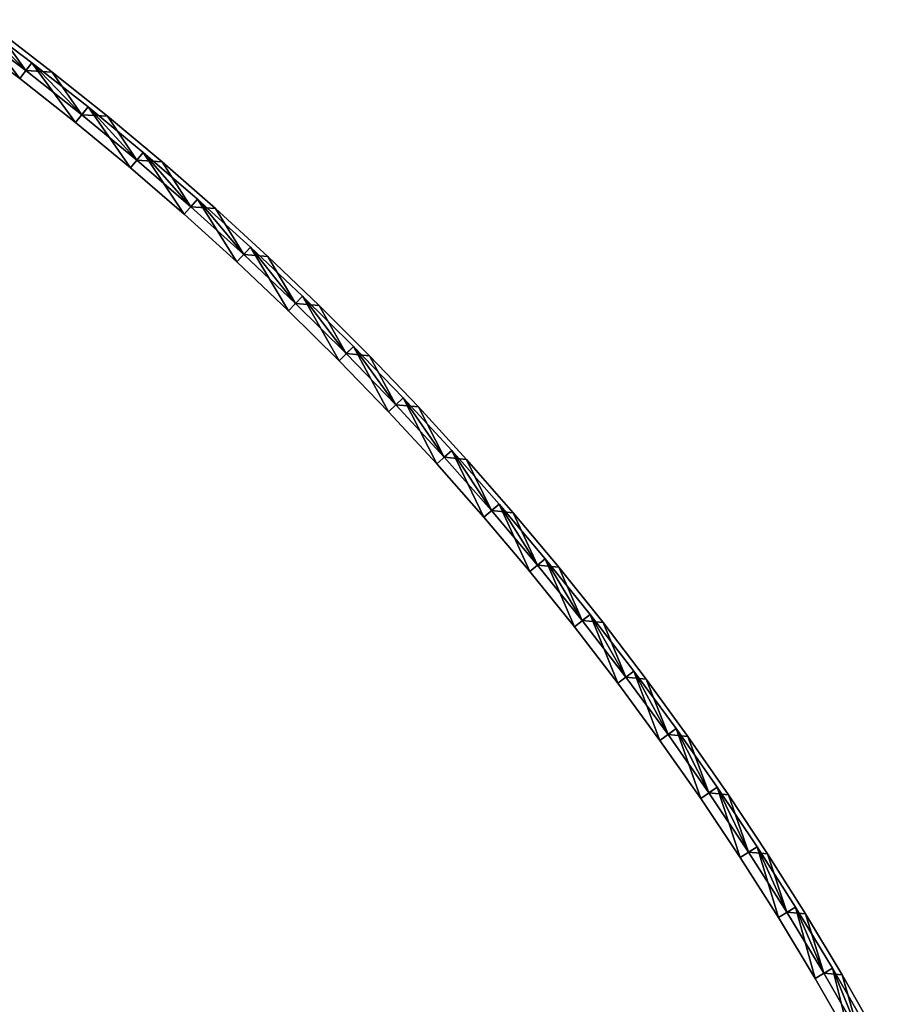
# Model space of a CAD drawing. Header units: millimetres. Extents: x -20 to 891, y -20 to 307.
# Tile 113 of 113: x 749 to 834, y 146 to 245. Entities that reach past the tile are written whole.
import ezdxf

# ---------------------------------------------------------------- set-up
doc = ezdxf.new("R2010")
doc.units = ezdxf.units.MM
doc.header["$LTSCALE"] = 41.718519
for name, color, linetype in [('50', 7, 'CONTINUOUS'), ('52', 7, 'CONTINUOUS'), ('54', 7, 'CONTINUOUS'), ('56', 7, 'CONTINUOUS'), ('58', 7, 'CONTINUOUS'), ('60', 7, 'CONTINUOUS'), ('62', 7, 'CONTINUOUS'), ('63', 7, 'CONTINUOUS'), ('64', 7, 'CONTINUOUS'), ('66', 7, 'CONTINUOUS'), ('68', 7, 'CONTINUOUS'), ('70', 7, 'CONTINUOUS')]:
    doc.layers.add(name, color=color, linetype=linetype)

msp = doc.modelspace()

# ---------------------------------------------------------------- linework, layer by layer
at = {"layer": '50', "linetype": 'Continuous'}
for points in [[(749.666, 239.444, 30.5), (743.991, 243.713, 30.5), (746.668, 243.598, 30.5), (749.666, 239.444, 30.5)], [(752.288, 239.309, 30.5), (749.666, 239.444, 30.5), (746.668, 243.598, 30.5), (752.288, 239.309, 30.5)], [(755.244, 235.049, 30.5), (749.666, 239.444, 30.5), (752.288, 239.309, 30.5), (755.244, 235.049, 30.5)], [(757.812, 234.896, 30.5), (755.244, 235.049, 30.5), (752.288, 239.309, 30.5), (757.812, 234.896, 30.5)], [(760.722, 230.529, 30.5), (755.244, 235.049, 30.5), (757.812, 234.896, 30.5), (760.722, 230.529, 30.5)], [(763.236, 230.362, 30.5), (760.722, 230.529, 30.5), (757.812, 234.896, 30.5), (763.236, 230.362, 30.5)], [(766.097, 225.888, 30.5), (760.722, 230.529, 30.5), (763.236, 230.362, 30.5), (766.097, 225.888, 30.5)], [(768.558, 225.708, 30.5), (766.097, 225.888, 30.5), (763.236, 230.362, 30.5), (768.558, 225.708, 30.5)], [(771.367, 221.127, 30.5), (766.097, 225.888, 30.5), (768.558, 225.708, 30.5), (771.367, 221.127, 30.5)], [(773.775, 220.936, 30.5), (771.367, 221.127, 30.5), (768.558, 225.708, 30.5), (773.775, 220.936, 30.5)], [(776.528, 216.25, 30.5), (771.367, 221.127, 30.5), (773.775, 220.936, 30.5), (776.528, 216.25, 30.5)], [(778.885, 216.05, 30.5), (776.528, 216.25, 30.5), (773.775, 220.936, 30.5), (778.885, 216.05, 30.5)], [(781.579, 211.257, 30.5), (776.528, 216.25, 30.5), (778.885, 216.05, 30.5), (781.579, 211.257, 30.5)], [(783.885, 211.052, 30.5), (781.579, 211.257, 30.5), (778.885, 216.05, 30.5), (783.885, 211.052, 30.5)], [(786.517, 206.153, 30.5), (781.579, 211.257, 30.5), (783.885, 211.052, 30.5), (786.517, 206.153, 30.5)], [(788.773, 205.944, 30.5), (786.517, 206.153, 30.5), (783.885, 211.052, 30.5), (788.773, 205.944, 30.5)], [(791.338, 200.939, 30.5), (786.517, 206.153, 30.5), (788.773, 205.944, 30.5), (791.338, 200.939, 30.5)], [(793.546, 200.728, 30.5), (791.338, 200.939, 30.5), (788.773, 205.944, 30.5), (793.546, 200.728, 30.5)], [(796.042, 195.618, 30.5), (791.338, 200.939, 30.5), (793.546, 200.728, 30.5), (796.042, 195.618, 30.5)], [(798.201, 195.407, 30.5), (796.042, 195.618, 30.5), (793.546, 200.728, 30.5), (798.201, 195.407, 30.5)], [(800.625, 190.193, 30.5), (796.042, 195.618, 30.5), (798.201, 195.407, 30.5), (800.625, 190.193, 30.5)], [(802.737, 189.984, 30.5), (800.625, 190.193, 30.5), (798.201, 195.407, 30.5), (802.737, 189.984, 30.5)], [(805.085, 184.666, 30.5), (800.625, 190.193, 30.5), (802.737, 189.984, 30.5), (805.085, 184.666, 30.5)], [(807.152, 184.462, 30.5), (805.085, 184.666, 30.5), (802.737, 189.984, 30.5), (807.152, 184.462, 30.5)], [(809.419, 179.041, 30.5), (805.085, 184.666, 30.5), (807.152, 184.462, 30.5), (809.419, 179.041, 30.5)], [(811.442, 178.843, 30.5), (809.419, 179.041, 30.5), (807.152, 184.462, 30.5), (811.442, 178.843, 30.5)], [(813.627, 173.32, 30.5), (809.419, 179.041, 30.5), (811.442, 178.843, 30.5), (813.627, 173.32, 30.5)], [(815.607, 173.13, 30.5), (813.627, 173.32, 30.5), (811.442, 178.843, 30.5), (815.607, 173.13, 30.5)], [(817.705, 167.506, 30.5), (813.627, 173.32, 30.5), (815.607, 173.13, 30.5), (817.705, 167.506, 30.5)], [(819.643, 167.325, 30.5), (817.705, 167.506, 30.5), (815.607, 173.13, 30.5), (819.643, 167.325, 30.5)], [(821.652, 161.601, 30.5), (817.705, 167.506, 30.5), (819.643, 167.325, 30.5), (821.652, 161.601, 30.5)], [(823.55, 161.433, 30.5), (821.652, 161.601, 30.5), (819.643, 167.325, 30.5), (823.55, 161.433, 30.5)], [(825.465, 155.61, 30.5), (821.652, 161.601, 30.5), (823.55, 161.433, 30.5), (825.465, 155.61, 30.5)], [(827.324, 155.455, 30.5), (825.465, 155.61, 30.5), (823.55, 161.433, 30.5), (827.324, 155.455, 30.5)], [(829.142, 149.535, 30.5), (825.465, 155.61, 30.5), (827.324, 155.455, 30.5), (829.142, 149.535, 30.5)], [(830.965, 149.394, 30.5), (829.142, 149.535, 30.5), (827.324, 155.455, 30.5), (830.965, 149.394, 30.5)], [(832.683, 143.379, 30.5), (829.142, 149.535, 30.5), (830.965, 149.394, 30.5), (832.683, 143.379, 30.5)], [(834.47, 143.254, 30.5), (832.683, 143.379, 30.5), (830.965, 149.394, 30.5), (834.47, 143.254, 30.5)]]:
    msp.add_3dface(points, dxfattribs=at)
at = {"layer": '52', "linetype": 'Continuous'}
for points in [[(749.666, 239.444, 24), (744.583, 244.519, 24), (743.991, 243.713, 24), (749.666, 239.444, 24)], [(750.276, 240.237, 24), (744.583, 244.519, 24), (749.666, 239.444, 24), (750.276, 240.237, 24)], [(755.244, 235.049, 24), (750.276, 240.237, 24), (749.666, 239.444, 24), (755.244, 235.049, 24)], [(755.872, 235.827, 24), (750.276, 240.237, 24), (755.244, 235.049, 24), (755.872, 235.827, 24)], [(760.722, 230.529, 24), (755.872, 235.827, 24), (755.244, 235.049, 24), (760.722, 230.529, 24)], [(761.367, 231.294, 24), (755.872, 235.827, 24), (760.722, 230.529, 24), (761.367, 231.294, 24)], [(766.097, 225.888, 24), (761.367, 231.294, 24), (760.722, 230.529, 24), (766.097, 225.888, 24)], [(766.759, 226.638, 24), (761.367, 231.294, 24), (766.097, 225.888, 24), (766.759, 226.638, 24)], [(771.367, 221.127, 24), (766.759, 226.638, 24), (766.097, 225.888, 24), (771.367, 221.127, 24)], [(772.045, 221.862, 24), (766.759, 226.638, 24), (771.367, 221.127, 24), (772.045, 221.862, 24)], [(776.529, 216.249, 24), (772.045, 221.862, 24), (771.367, 221.127, 24), (776.529, 216.249, 24)], [(777.223, 216.969, 24), (772.045, 221.862, 24), (776.529, 216.249, 24), (777.223, 216.969, 24)], [(781.579, 211.257, 24), (777.223, 216.969, 24), (776.529, 216.249, 24), (781.579, 211.257, 24)], [(782.29, 211.961, 24), (777.223, 216.969, 24), (781.579, 211.257, 24), (782.29, 211.961, 24)], [(786.517, 206.153, 24), (782.29, 211.961, 24), (781.579, 211.257, 24), (786.517, 206.153, 24)], [(787.243, 206.84, 24), (782.29, 211.961, 24), (786.517, 206.153, 24), (787.243, 206.84, 24)], [(791.338, 200.938, 24), (787.243, 206.84, 24), (786.517, 206.153, 24), (791.338, 200.938, 24)], [(792.08, 201.609, 24), (787.243, 206.84, 24), (791.338, 200.938, 24), (792.08, 201.609, 24)], [(796.042, 195.618, 24), (792.08, 201.609, 24), (791.338, 200.938, 24), (796.042, 195.618, 24)], [(796.798, 196.272, 24), (792.08, 201.609, 24), (796.042, 195.618, 24), (796.798, 196.272, 24)], [(800.625, 190.192, 24), (796.798, 196.272, 24), (796.042, 195.618, 24), (800.625, 190.192, 24)], [(801.396, 190.829, 24), (796.798, 196.272, 24), (800.625, 190.192, 24), (801.396, 190.829, 24)], [(805.085, 184.666, 24), (801.396, 190.829, 24), (800.625, 190.192, 24), (805.085, 184.666, 24)], [(805.87, 185.285, 24), (801.396, 190.829, 24), (805.085, 184.666, 24), (805.87, 185.285, 24)], [(809.419, 179.041, 24), (805.87, 185.285, 24), (805.085, 184.666, 24), (809.419, 179.041, 24)], [(810.218, 179.642, 24), (805.87, 185.285, 24), (809.419, 179.041, 24), (810.218, 179.642, 24)], [(813.627, 173.319, 24), (810.218, 179.642, 24), (809.419, 179.041, 24), (813.627, 173.319, 24)], [(814.439, 173.903, 24), (810.218, 179.642, 24), (813.627, 173.319, 24), (814.439, 173.903, 24)], [(817.705, 167.505, 24), (814.439, 173.903, 24), (813.627, 173.319, 24), (817.705, 167.505, 24)], [(818.53, 168.071, 24), (814.439, 173.903, 24), (817.705, 167.505, 24), (818.53, 168.071, 24)], [(821.652, 161.601, 24), (818.53, 168.071, 24), (817.705, 167.505, 24), (821.652, 161.601, 24)], [(822.489, 162.148, 24), (818.53, 168.071, 24), (821.652, 161.601, 24), (822.489, 162.148, 24)], [(825.465, 155.61, 24), (822.489, 162.148, 24), (821.652, 161.601, 24), (825.465, 155.61, 24)], [(826.314, 156.138, 24), (822.489, 162.148, 24), (825.465, 155.61, 24), (826.314, 156.138, 24)], [(829.142, 149.535, 24), (826.314, 156.138, 24), (825.465, 155.61, 24), (829.142, 149.535, 24)], [(830.003, 150.043, 24), (826.314, 156.138, 24), (829.142, 149.535, 24), (830.003, 150.043, 24)], [(832.683, 143.378, 24), (830.003, 150.043, 24), (829.142, 149.535, 24), (832.683, 143.378, 24)], [(833.555, 143.867, 24), (830.003, 150.043, 24), (832.683, 143.378, 24), (833.555, 143.867, 24)]]:
    msp.add_3dface(points, dxfattribs=at)
at = {"layer": '54', "linetype": 'Continuous'}
for points in [[(750.276, 240.237, 4), (749.056, 238.652, 4), (744.583, 244.519, 4), (750.276, 240.237, 4)], [(754.616, 234.271, 4), (749.056, 238.652, 4), (750.276, 240.237, 4), (754.616, 234.271, 4)], [(755.872, 235.827, 4), (754.616, 234.271, 4), (750.276, 240.237, 4), (755.872, 235.827, 4)], [(760.077, 229.765, 4), (754.616, 234.271, 4), (755.872, 235.827, 4), (760.077, 229.765, 4)], [(761.367, 231.293, 4), (760.077, 229.765, 4), (755.872, 235.827, 4), (761.367, 231.293, 4)], [(765.435, 225.139, 4), (760.077, 229.765, 4), (761.367, 231.293, 4), (765.435, 225.139, 4)], [(766.759, 226.637, 4), (765.435, 225.139, 4), (761.367, 231.293, 4), (766.759, 226.637, 4)], [(770.688, 220.393, 4), (765.435, 225.139, 4), (766.759, 226.637, 4), (770.688, 220.393, 4)], [(772.046, 221.862, 4), (770.688, 220.393, 4), (766.759, 226.637, 4), (772.046, 221.862, 4)], [(775.833, 215.531, 4), (770.688, 220.393, 4), (772.046, 221.862, 4), (775.833, 215.531, 4)], [(777.224, 216.968, 4), (775.833, 215.531, 4), (772.046, 221.862, 4), (777.224, 216.968, 4)], [(780.868, 210.554, 4), (775.833, 215.531, 4), (777.224, 216.968, 4), (780.868, 210.554, 4)], [(782.29, 211.96, 4), (780.868, 210.554, 4), (777.224, 216.968, 4), (782.29, 211.96, 4)], [(785.79, 205.466, 4), (780.868, 210.554, 4), (782.29, 211.96, 4), (785.79, 205.466, 4)], [(787.243, 206.84, 4), (785.79, 205.466, 4), (782.29, 211.96, 4), (787.243, 206.84, 4)], [(790.596, 200.268, 4), (785.79, 205.466, 4), (787.243, 206.84, 4), (790.596, 200.268, 4)], [(792.08, 201.609, 4), (790.596, 200.268, 4), (787.243, 206.84, 4), (792.08, 201.609, 4)], [(795.285, 194.964, 4), (790.596, 200.268, 4), (792.08, 201.609, 4), (795.285, 194.964, 4)], [(796.798, 196.271, 4), (795.285, 194.964, 4), (792.08, 201.609, 4), (796.798, 196.271, 4)], [(799.853, 189.556, 4), (795.285, 194.964, 4), (796.798, 196.271, 4), (799.853, 189.556, 4)], [(801.396, 190.829, 4), (799.853, 189.556, 4), (796.798, 196.271, 4), (801.396, 190.829, 4)], [(804.299, 184.047, 4), (799.853, 189.556, 4), (801.396, 190.829, 4), (804.299, 184.047, 4)], [(805.87, 185.285, 4), (804.299, 184.047, 4), (801.396, 190.829, 4), (805.87, 185.285, 4)], [(808.62, 178.44, 4), (804.299, 184.047, 4), (805.87, 185.285, 4), (808.62, 178.44, 4)], [(810.218, 179.642, 4), (808.62, 178.44, 4), (805.87, 185.285, 4), (810.218, 179.642, 4)], [(812.815, 172.736, 4), (808.62, 178.44, 4), (810.218, 179.642, 4), (812.815, 172.736, 4)], [(814.439, 173.903, 4), (812.815, 172.736, 4), (810.218, 179.642, 4), (814.439, 173.903, 4)], [(816.88, 166.941, 4), (812.815, 172.736, 4), (814.439, 173.903, 4), (816.88, 166.941, 4)], [(818.53, 168.07, 4), (816.88, 166.941, 4), (814.439, 173.903, 4), (818.53, 168.07, 4)], [(820.814, 161.055, 4), (816.88, 166.941, 4), (818.53, 168.07, 4), (820.814, 161.055, 4)], [(822.489, 162.148, 4), (820.814, 161.055, 4), (818.53, 168.07, 4), (822.489, 162.148, 4)], [(824.615, 155.083, 4), (820.814, 161.055, 4), (822.489, 162.148, 4), (824.615, 155.083, 4)], [(826.314, 156.137, 4), (824.615, 155.083, 4), (822.489, 162.148, 4), (826.314, 156.137, 4)], [(828.281, 149.027, 4), (824.615, 155.083, 4), (826.314, 156.137, 4), (828.281, 149.027, 4)], [(830.004, 150.043, 4), (828.281, 149.027, 4), (826.314, 156.137, 4), (830.004, 150.043, 4)], [(831.81, 142.89, 4), (828.281, 149.027, 4), (830.004, 150.043, 4), (831.81, 142.89, 4)], [(833.555, 143.867, 4), (831.81, 142.89, 4), (830.004, 150.043, 4), (833.555, 143.867, 4)]]:
    msp.add_3dface(points, dxfattribs=at)
at = {"layer": '56', "linetype": 'Continuous'}
for points in [[(749.056, 238.652, 59), (744.583, 244.519, 59), (743.399, 242.908, 59), (749.056, 238.652, 59)], [(750.276, 240.237, 59), (744.583, 244.519, 59), (749.056, 238.652, 59), (750.276, 240.237, 59)], [(754.616, 234.27, 59), (750.276, 240.237, 59), (749.056, 238.652, 59), (754.616, 234.27, 59)], [(755.872, 235.827, 59), (750.276, 240.237, 59), (754.616, 234.27, 59), (755.872, 235.827, 59)], [(760.077, 229.765, 59), (755.872, 235.827, 59), (754.616, 234.27, 59), (760.077, 229.765, 59)], [(761.367, 231.294, 59), (755.872, 235.827, 59), (760.077, 229.765, 59), (761.367, 231.294, 59)], [(765.435, 225.139, 59), (761.367, 231.294, 59), (760.077, 229.765, 59), (765.435, 225.139, 59)], [(766.759, 226.638, 59), (761.367, 231.294, 59), (765.435, 225.139, 59), (766.759, 226.638, 59)], [(770.688, 220.393, 59), (766.759, 226.638, 59), (765.435, 225.139, 59), (770.688, 220.393, 59)], [(772.045, 221.862, 59), (766.759, 226.638, 59), (770.688, 220.393, 59), (772.045, 221.862, 59)], [(775.833, 215.53, 59), (772.045, 221.862, 59), (770.688, 220.393, 59), (775.833, 215.53, 59)], [(777.223, 216.969, 59), (772.045, 221.862, 59), (775.833, 215.53, 59), (777.223, 216.969, 59)], [(780.868, 210.554, 59), (777.223, 216.969, 59), (775.833, 215.53, 59), (780.868, 210.554, 59)], [(782.29, 211.961, 59), (777.223, 216.969, 59), (780.868, 210.554, 59), (782.29, 211.961, 59)], [(785.79, 205.466, 59), (782.29, 211.961, 59), (780.868, 210.554, 59), (785.79, 205.466, 59)], [(787.243, 206.84, 59), (782.29, 211.961, 59), (785.79, 205.466, 59), (787.243, 206.84, 59)], [(790.597, 200.268, 59), (787.243, 206.84, 59), (785.79, 205.466, 59), (790.597, 200.268, 59)], [(792.08, 201.609, 59), (787.243, 206.84, 59), (790.597, 200.268, 59), (792.08, 201.609, 59)], [(795.285, 194.964, 59), (792.08, 201.609, 59), (790.597, 200.268, 59), (795.285, 194.964, 59)], [(796.798, 196.272, 59), (792.08, 201.609, 59), (795.285, 194.964, 59), (796.798, 196.272, 59)], [(799.854, 189.556, 59), (796.798, 196.272, 59), (795.285, 194.964, 59), (799.854, 189.556, 59)], [(801.396, 190.829, 59), (796.798, 196.272, 59), (799.854, 189.556, 59), (801.396, 190.829, 59)], [(804.299, 184.047, 59), (801.396, 190.829, 59), (799.854, 189.556, 59), (804.299, 184.047, 59)], [(805.87, 185.285, 59), (801.396, 190.829, 59), (804.299, 184.047, 59), (805.87, 185.285, 59)], [(808.62, 178.439, 59), (805.87, 185.285, 59), (804.299, 184.047, 59), (808.62, 178.439, 59)], [(810.218, 179.642, 59), (805.87, 185.285, 59), (808.62, 178.439, 59), (810.218, 179.642, 59)], [(812.815, 172.736, 59), (810.218, 179.642, 59), (808.62, 178.439, 59), (812.815, 172.736, 59)], [(814.439, 173.903, 59), (810.218, 179.642, 59), (812.815, 172.736, 59), (814.439, 173.903, 59)], [(816.88, 166.941, 59), (814.439, 173.903, 59), (812.815, 172.736, 59), (816.88, 166.941, 59)], [(818.53, 168.071, 59), (814.439, 173.903, 59), (816.88, 166.941, 59), (818.53, 168.071, 59)], [(820.814, 161.055, 59), (818.53, 168.071, 59), (816.88, 166.941, 59), (820.814, 161.055, 59)], [(822.489, 162.148, 59), (818.53, 168.071, 59), (820.814, 161.055, 59), (822.489, 162.148, 59)], [(824.615, 155.083, 59), (822.489, 162.148, 59), (820.814, 161.055, 59), (824.615, 155.083, 59)], [(826.314, 156.138, 59), (822.489, 162.148, 59), (824.615, 155.083, 59), (826.314, 156.138, 59)], [(828.281, 149.027, 59), (826.314, 156.138, 59), (824.615, 155.083, 59), (828.281, 149.027, 59)], [(830.003, 150.043, 59), (826.314, 156.138, 59), (828.281, 149.027, 59), (830.003, 150.043, 59)], [(831.81, 142.89, 59), (830.003, 150.043, 59), (828.281, 149.027, 59), (831.81, 142.89, 59)], [(833.555, 143.867, 59), (830.003, 150.043, 59), (831.81, 142.89, 59), (833.555, 143.867, 59)]]:
    msp.add_3dface(points, dxfattribs=at)
at = {"layer": '58', "linetype": 'Continuous'}
for points in [[(749.666, 239.444, 39), (743.991, 243.713, 39), (744.583, 244.519, 39), (749.666, 239.444, 39)], [(750.276, 240.237, 39), (749.666, 239.444, 39), (744.583, 244.519, 39), (750.276, 240.237, 39)], [(755.244, 235.049, 39), (749.666, 239.444, 39), (750.276, 240.237, 39), (755.244, 235.049, 39)], [(755.872, 235.827, 39), (755.244, 235.049, 39), (750.276, 240.237, 39), (755.872, 235.827, 39)], [(760.722, 230.529, 39), (755.244, 235.049, 39), (755.872, 235.827, 39), (760.722, 230.529, 39)], [(761.367, 231.293, 39), (760.722, 230.529, 39), (755.872, 235.827, 39), (761.367, 231.293, 39)], [(766.097, 225.888, 39), (760.722, 230.529, 39), (761.367, 231.293, 39), (766.097, 225.888, 39)], [(766.759, 226.637, 39), (766.097, 225.888, 39), (761.367, 231.293, 39), (766.759, 226.637, 39)], [(771.367, 221.127, 39), (766.097, 225.888, 39), (766.759, 226.637, 39), (771.367, 221.127, 39)], [(772.046, 221.862, 39), (771.367, 221.127, 39), (766.759, 226.637, 39), (772.046, 221.862, 39)], [(776.528, 216.25, 39), (771.367, 221.127, 39), (772.046, 221.862, 39), (776.528, 216.25, 39)], [(777.224, 216.968, 39), (776.528, 216.25, 39), (772.046, 221.862, 39), (777.224, 216.968, 39)], [(781.579, 211.257, 39), (776.528, 216.25, 39), (777.224, 216.968, 39), (781.579, 211.257, 39)], [(782.29, 211.96, 39), (781.579, 211.257, 39), (777.224, 216.968, 39), (782.29, 211.96, 39)], [(786.517, 206.153, 39), (781.579, 211.257, 39), (782.29, 211.96, 39), (786.517, 206.153, 39)], [(787.243, 206.84, 39), (786.517, 206.153, 39), (782.29, 211.96, 39), (787.243, 206.84, 39)], [(791.338, 200.939, 39), (786.517, 206.153, 39), (787.243, 206.84, 39), (791.338, 200.939, 39)], [(792.08, 201.609, 39), (791.338, 200.939, 39), (787.243, 206.84, 39), (792.08, 201.609, 39)], [(796.042, 195.618, 39), (791.338, 200.939, 39), (792.08, 201.609, 39), (796.042, 195.618, 39)], [(796.798, 196.271, 39), (796.042, 195.618, 39), (792.08, 201.609, 39), (796.798, 196.271, 39)], [(800.625, 190.193, 39), (796.042, 195.618, 39), (796.798, 196.271, 39), (800.625, 190.193, 39)], [(801.396, 190.829, 39), (800.625, 190.193, 39), (796.798, 196.271, 39), (801.396, 190.829, 39)], [(805.085, 184.666, 39), (800.625, 190.193, 39), (801.396, 190.829, 39), (805.085, 184.666, 39)], [(805.87, 185.285, 39), (805.085, 184.666, 39), (801.396, 190.829, 39), (805.87, 185.285, 39)], [(809.419, 179.041, 39), (805.085, 184.666, 39), (805.87, 185.285, 39), (809.419, 179.041, 39)], [(810.218, 179.642, 39), (809.419, 179.041, 39), (805.87, 185.285, 39), (810.218, 179.642, 39)], [(813.627, 173.32, 39), (809.419, 179.041, 39), (810.218, 179.642, 39), (813.627, 173.32, 39)], [(814.439, 173.903, 39), (813.627, 173.32, 39), (810.218, 179.642, 39), (814.439, 173.903, 39)], [(817.705, 167.506, 39), (813.627, 173.32, 39), (814.439, 173.903, 39), (817.705, 167.506, 39)], [(818.53, 168.07, 39), (817.705, 167.506, 39), (814.439, 173.903, 39), (818.53, 168.07, 39)], [(821.652, 161.601, 39), (817.705, 167.506, 39), (818.53, 168.07, 39), (821.652, 161.601, 39)], [(822.489, 162.148, 39), (821.652, 161.601, 39), (818.53, 168.07, 39), (822.489, 162.148, 39)], [(825.465, 155.61, 39), (821.652, 161.601, 39), (822.489, 162.148, 39), (825.465, 155.61, 39)], [(826.314, 156.137, 39), (825.465, 155.61, 39), (822.489, 162.148, 39), (826.314, 156.137, 39)], [(829.142, 149.535, 39), (825.465, 155.61, 39), (826.314, 156.137, 39), (829.142, 149.535, 39)], [(830.004, 150.043, 39), (829.142, 149.535, 39), (826.314, 156.137, 39), (830.004, 150.043, 39)], [(832.683, 143.379, 39), (829.142, 149.535, 39), (830.004, 150.043, 39), (832.683, 143.379, 39)], [(833.555, 143.867, 39), (832.683, 143.379, 39), (830.004, 150.043, 39), (833.555, 143.867, 39)]]:
    msp.add_3dface(points, dxfattribs=at)
at = {"layer": '60', "linetype": 'Continuous'}
for points in [[(749.666, 239.444, 32.5), (746.668, 243.598, 32.5), (743.991, 243.713, 32.5), (749.666, 239.444, 32.5)], [(752.288, 239.309, 32.5), (746.668, 243.598, 32.5), (749.666, 239.444, 32.5), (752.288, 239.309, 32.5)], [(755.244, 235.049, 32.5), (752.288, 239.309, 32.5), (749.666, 239.444, 32.5), (755.244, 235.049, 32.5)], [(757.812, 234.896, 32.5), (752.288, 239.309, 32.5), (755.244, 235.049, 32.5), (757.812, 234.896, 32.5)], [(760.722, 230.529, 32.5), (757.812, 234.896, 32.5), (755.244, 235.049, 32.5), (760.722, 230.529, 32.5)], [(763.236, 230.362, 32.5), (757.812, 234.896, 32.5), (760.722, 230.529, 32.5), (763.236, 230.362, 32.5)], [(766.097, 225.888, 32.5), (763.236, 230.362, 32.5), (760.722, 230.529, 32.5), (766.097, 225.888, 32.5)], [(768.558, 225.708, 32.5), (763.236, 230.362, 32.5), (766.097, 225.888, 32.5), (768.558, 225.708, 32.5)], [(771.367, 221.127, 32.5), (768.558, 225.708, 32.5), (766.097, 225.888, 32.5), (771.367, 221.127, 32.5)], [(773.775, 220.937, 32.5), (768.558, 225.708, 32.5), (771.367, 221.127, 32.5), (773.775, 220.937, 32.5)], [(776.529, 216.249, 32.5), (773.775, 220.937, 32.5), (771.367, 221.127, 32.5), (776.529, 216.249, 32.5)], [(778.885, 216.05, 32.5), (773.775, 220.937, 32.5), (776.529, 216.249, 32.5), (778.885, 216.05, 32.5)], [(781.579, 211.257, 32.5), (778.885, 216.05, 32.5), (776.529, 216.249, 32.5), (781.579, 211.257, 32.5)], [(783.885, 211.052, 32.5), (778.885, 216.05, 32.5), (781.579, 211.257, 32.5), (783.885, 211.052, 32.5)], [(786.517, 206.153, 32.5), (783.885, 211.052, 32.5), (781.579, 211.257, 32.5), (786.517, 206.153, 32.5)], [(788.773, 205.944, 32.5), (783.885, 211.052, 32.5), (786.517, 206.153, 32.5), (788.773, 205.944, 32.5)], [(791.338, 200.938, 32.5), (788.773, 205.944, 32.5), (786.517, 206.153, 32.5), (791.338, 200.938, 32.5)], [(793.545, 200.728, 32.5), (788.773, 205.944, 32.5), (791.338, 200.938, 32.5), (793.545, 200.728, 32.5)], [(796.042, 195.618, 32.5), (793.545, 200.728, 32.5), (791.338, 200.938, 32.5), (796.042, 195.618, 32.5)], [(798.201, 195.407, 32.5), (793.545, 200.728, 32.5), (796.042, 195.618, 32.5), (798.201, 195.407, 32.5)], [(800.625, 190.192, 32.5), (798.201, 195.407, 32.5), (796.042, 195.618, 32.5), (800.625, 190.192, 32.5)], [(802.737, 189.984, 32.5), (798.201, 195.407, 32.5), (800.625, 190.192, 32.5), (802.737, 189.984, 32.5)], [(805.085, 184.666, 32.5), (802.737, 189.984, 32.5), (800.625, 190.192, 32.5), (805.085, 184.666, 32.5)], [(807.152, 184.462, 32.5), (802.737, 189.984, 32.5), (805.085, 184.666, 32.5), (807.152, 184.462, 32.5)], [(809.419, 179.041, 32.5), (807.152, 184.462, 32.5), (805.085, 184.666, 32.5), (809.419, 179.041, 32.5)], [(811.442, 178.843, 32.5), (807.152, 184.462, 32.5), (809.419, 179.041, 32.5), (811.442, 178.843, 32.5)], [(813.627, 173.319, 32.5), (811.442, 178.843, 32.5), (809.419, 179.041, 32.5), (813.627, 173.319, 32.5)], [(815.607, 173.13, 32.5), (811.442, 178.843, 32.5), (813.627, 173.319, 32.5), (815.607, 173.13, 32.5)], [(817.705, 167.505, 32.5), (815.607, 173.13, 32.5), (813.627, 173.319, 32.5), (817.705, 167.505, 32.5)], [(819.643, 167.326, 32.5), (815.607, 173.13, 32.5), (817.705, 167.505, 32.5), (819.643, 167.326, 32.5)], [(821.652, 161.601, 32.5), (819.643, 167.326, 32.5), (817.705, 167.505, 32.5), (821.652, 161.601, 32.5)], [(823.55, 161.433, 32.5), (819.643, 167.326, 32.5), (821.652, 161.601, 32.5), (823.55, 161.433, 32.5)], [(825.465, 155.61, 32.5), (823.55, 161.433, 32.5), (821.652, 161.601, 32.5), (825.465, 155.61, 32.5)], [(827.324, 155.455, 32.5), (823.55, 161.433, 32.5), (825.465, 155.61, 32.5), (827.324, 155.455, 32.5)], [(829.142, 149.535, 32.5), (827.324, 155.455, 32.5), (825.465, 155.61, 32.5), (829.142, 149.535, 32.5)], [(830.965, 149.394, 32.5), (827.324, 155.455, 32.5), (829.142, 149.535, 32.5), (830.965, 149.394, 32.5)], [(832.683, 143.378, 32.5), (830.965, 149.394, 32.5), (829.142, 149.535, 32.5), (832.683, 143.378, 32.5)], [(834.47, 143.254, 32.5), (830.965, 149.394, 32.5), (832.683, 143.378, 32.5), (834.47, 143.254, 32.5)]]:
    msp.add_3dface(points, dxfattribs=at)
at = {"layer": '62', "linetype": 'Continuous'}
for points in [[(752.288, 239.309, 30.5), (746.668, 243.598, 30.5), (752.288, 239.309, 32.5), (752.288, 239.309, 30.5)], [(746.668, 243.598, 30.5), (746.668, 243.598, 32.5), (752.288, 239.309, 32.5), (746.668, 243.598, 30.5)], [(757.812, 234.896, 30.5), (752.288, 239.309, 30.5), (757.812, 234.896, 32.5), (757.812, 234.896, 30.5)], [(752.288, 239.309, 30.5), (752.288, 239.309, 32.5), (757.812, 234.896, 32.5), (752.288, 239.309, 30.5)], [(763.236, 230.362, 30.5), (757.812, 234.896, 30.5), (763.236, 230.362, 32.5), (763.236, 230.362, 30.5)], [(757.812, 234.896, 30.5), (757.812, 234.896, 32.5), (763.236, 230.362, 32.5), (757.812, 234.896, 30.5)], [(768.558, 225.708, 30.5), (763.236, 230.362, 30.5), (768.558, 225.708, 32.5), (768.558, 225.708, 30.5)], [(763.236, 230.362, 30.5), (763.236, 230.362, 32.5), (768.558, 225.708, 32.5), (763.236, 230.362, 30.5)], [(773.775, 220.936, 30.5), (768.558, 225.708, 30.5), (773.775, 220.937, 32.5), (773.775, 220.936, 30.5)], [(768.558, 225.708, 30.5), (768.558, 225.708, 32.5), (773.775, 220.937, 32.5), (768.558, 225.708, 30.5)], [(773.775, 220.936, 30.5), (773.775, 220.937, 32.5), (778.885, 216.05, 32.5), (773.775, 220.936, 30.5)], [(778.885, 216.05, 30.5), (773.775, 220.936, 30.5), (778.885, 216.05, 32.5), (778.885, 216.05, 30.5)], [(783.885, 211.052, 30.5), (778.885, 216.05, 30.5), (783.885, 211.052, 32.5), (783.885, 211.052, 30.5)], [(778.885, 216.05, 30.5), (778.885, 216.05, 32.5), (783.885, 211.052, 32.5), (778.885, 216.05, 30.5)], [(788.773, 205.944, 30.5), (783.885, 211.052, 30.5), (788.773, 205.944, 32.5), (788.773, 205.944, 30.5)], [(783.885, 211.052, 30.5), (783.885, 211.052, 32.5), (788.773, 205.944, 32.5), (783.885, 211.052, 30.5)], [(793.546, 200.728, 30.5), (788.773, 205.944, 30.5), (793.545, 200.728, 32.5), (793.546, 200.728, 30.5)], [(788.773, 205.944, 30.5), (788.773, 205.944, 32.5), (793.545, 200.728, 32.5), (788.773, 205.944, 30.5)], [(793.546, 200.728, 30.5), (793.545, 200.728, 32.5), (798.201, 195.407, 32.5), (793.546, 200.728, 30.5)], [(798.201, 195.407, 30.5), (793.546, 200.728, 30.5), (798.201, 195.407, 32.5), (798.201, 195.407, 30.5)], [(802.737, 189.984, 30.5), (798.201, 195.407, 30.5), (802.737, 189.984, 32.5), (802.737, 189.984, 30.5)], [(798.201, 195.407, 30.5), (798.201, 195.407, 32.5), (802.737, 189.984, 32.5), (798.201, 195.407, 30.5)], [(807.152, 184.462, 30.5), (802.737, 189.984, 30.5), (807.152, 184.462, 32.5), (807.152, 184.462, 30.5)], [(802.737, 189.984, 30.5), (802.737, 189.984, 32.5), (807.152, 184.462, 32.5), (802.737, 189.984, 30.5)], [(811.442, 178.843, 30.5), (807.152, 184.462, 30.5), (811.442, 178.843, 32.5), (811.442, 178.843, 30.5)], [(807.152, 184.462, 30.5), (807.152, 184.462, 32.5), (811.442, 178.843, 32.5), (807.152, 184.462, 30.5)], [(815.607, 173.13, 30.5), (811.442, 178.843, 30.5), (815.607, 173.13, 32.5), (815.607, 173.13, 30.5)], [(811.442, 178.843, 30.5), (811.442, 178.843, 32.5), (815.607, 173.13, 32.5), (811.442, 178.843, 30.5)], [(819.643, 167.325, 30.5), (815.607, 173.13, 30.5), (819.643, 167.326, 32.5), (819.643, 167.325, 30.5)], [(815.607, 173.13, 30.5), (815.607, 173.13, 32.5), (819.643, 167.326, 32.5), (815.607, 173.13, 30.5)], [(819.643, 167.325, 30.5), (819.643, 167.326, 32.5), (823.55, 161.433, 32.5), (819.643, 167.325, 30.5)], [(823.55, 161.433, 30.5), (819.643, 167.325, 30.5), (823.55, 161.433, 32.5), (823.55, 161.433, 30.5)], [(827.324, 155.455, 30.5), (823.55, 161.433, 30.5), (827.324, 155.455, 32.5), (827.324, 155.455, 30.5)], [(823.55, 161.433, 30.5), (823.55, 161.433, 32.5), (827.324, 155.455, 32.5), (823.55, 161.433, 30.5)], [(830.965, 149.394, 30.5), (827.324, 155.455, 30.5), (830.965, 149.394, 32.5), (830.965, 149.394, 30.5)], [(827.324, 155.455, 30.5), (827.324, 155.455, 32.5), (830.965, 149.394, 32.5), (827.324, 155.455, 30.5)], [(834.47, 143.254, 30.5), (830.965, 149.394, 30.5), (834.47, 143.254, 32.5), (834.47, 143.254, 30.5)], [(830.965, 149.394, 30.5), (830.965, 149.394, 32.5), (834.47, 143.254, 32.5), (830.965, 149.394, 30.5)]]:
    msp.add_3dface(points, dxfattribs=at)
at = {"layer": '63', "linetype": 'Continuous'}
for points in [[(743.991, 243.713, 39), (749.666, 239.444, 39), (743.991, 243.713, 32.5), (743.991, 243.713, 39)], [(749.666, 239.444, 39), (749.666, 239.444, 32.5), (743.991, 243.713, 32.5), (749.666, 239.444, 39)], [(749.666, 239.444, 39), (755.244, 235.049, 39), (749.666, 239.444, 32.5), (749.666, 239.444, 39)], [(755.244, 235.049, 39), (755.244, 235.049, 32.5), (749.666, 239.444, 32.5), (755.244, 235.049, 39)], [(755.244, 235.049, 39), (760.722, 230.529, 39), (755.244, 235.049, 32.5), (755.244, 235.049, 39)], [(760.722, 230.529, 39), (760.722, 230.529, 32.5), (755.244, 235.049, 32.5), (760.722, 230.529, 39)], [(760.722, 230.529, 39), (766.097, 225.888, 39), (760.722, 230.529, 32.5), (760.722, 230.529, 39)], [(766.097, 225.888, 39), (766.097, 225.888, 32.5), (760.722, 230.529, 32.5), (766.097, 225.888, 39)], [(766.097, 225.888, 39), (771.367, 221.127, 39), (766.097, 225.888, 32.5), (766.097, 225.888, 39)], [(771.367, 221.127, 39), (771.367, 221.127, 32.5), (766.097, 225.888, 32.5), (771.367, 221.127, 39)], [(771.367, 221.127, 39), (776.528, 216.25, 39), (771.367, 221.127, 32.5), (771.367, 221.127, 39)], [(776.528, 216.25, 39), (776.529, 216.249, 32.5), (771.367, 221.127, 32.5), (776.528, 216.25, 39)], [(776.528, 216.25, 39), (781.579, 211.257, 39), (776.529, 216.249, 32.5), (776.528, 216.25, 39)], [(781.579, 211.257, 39), (781.579, 211.257, 32.5), (776.529, 216.249, 32.5), (781.579, 211.257, 39)], [(781.579, 211.257, 39), (786.517, 206.153, 39), (781.579, 211.257, 32.5), (781.579, 211.257, 39)], [(786.517, 206.153, 39), (786.517, 206.153, 32.5), (781.579, 211.257, 32.5), (786.517, 206.153, 39)], [(786.517, 206.153, 39), (791.338, 200.939, 39), (786.517, 206.153, 32.5), (786.517, 206.153, 39)], [(791.338, 200.939, 39), (791.338, 200.938, 32.5), (786.517, 206.153, 32.5), (791.338, 200.939, 39)], [(791.338, 200.939, 39), (796.042, 195.618, 39), (791.338, 200.938, 32.5), (791.338, 200.939, 39)], [(796.042, 195.618, 39), (796.042, 195.618, 32.5), (791.338, 200.938, 32.5), (796.042, 195.618, 39)], [(796.042, 195.618, 39), (800.625, 190.193, 39), (796.042, 195.618, 32.5), (796.042, 195.618, 39)], [(800.625, 190.193, 39), (800.625, 190.192, 32.5), (796.042, 195.618, 32.5), (800.625, 190.193, 39)], [(800.625, 190.193, 39), (805.085, 184.666, 39), (800.625, 190.192, 32.5), (800.625, 190.193, 39)], [(805.085, 184.666, 39), (805.085, 184.666, 32.5), (800.625, 190.192, 32.5), (805.085, 184.666, 39)], [(805.085, 184.666, 39), (809.419, 179.041, 39), (805.085, 184.666, 32.5), (805.085, 184.666, 39)], [(809.419, 179.041, 39), (809.419, 179.041, 32.5), (805.085, 184.666, 32.5), (809.419, 179.041, 39)], [(809.419, 179.041, 39), (813.627, 173.32, 39), (809.419, 179.041, 32.5), (809.419, 179.041, 39)], [(813.627, 173.32, 39), (813.627, 173.319, 32.5), (809.419, 179.041, 32.5), (813.627, 173.32, 39)], [(813.627, 173.32, 39), (817.705, 167.506, 39), (813.627, 173.319, 32.5), (813.627, 173.32, 39)], [(817.705, 167.506, 39), (817.705, 167.505, 32.5), (813.627, 173.319, 32.5), (817.705, 167.506, 39)], [(817.705, 167.506, 39), (821.652, 161.601, 39), (817.705, 167.505, 32.5), (817.705, 167.506, 39)], [(821.652, 161.601, 39), (821.652, 161.601, 32.5), (817.705, 167.505, 32.5), (821.652, 161.601, 39)], [(821.652, 161.601, 39), (825.465, 155.61, 39), (821.652, 161.601, 32.5), (821.652, 161.601, 39)], [(825.465, 155.61, 39), (825.465, 155.61, 32.5), (821.652, 161.601, 32.5), (825.465, 155.61, 39)], [(825.465, 155.61, 39), (829.142, 149.535, 39), (825.465, 155.61, 32.5), (825.465, 155.61, 39)], [(829.142, 149.535, 39), (829.142, 149.535, 32.5), (825.465, 155.61, 32.5), (829.142, 149.535, 39)], [(829.142, 149.535, 39), (832.683, 143.379, 39), (829.142, 149.535, 32.5), (829.142, 149.535, 39)], [(832.683, 143.379, 39), (832.683, 143.378, 32.5), (829.142, 149.535, 32.5), (832.683, 143.379, 39)]]:
    msp.add_3dface(points, dxfattribs=at)
at = {"layer": '64', "linetype": 'Continuous'}
for points in [[(744.583, 244.519, 59), (750.276, 240.237, 59), (744.583, 244.519, 39), (744.583, 244.519, 59)], [(750.276, 240.237, 59), (750.276, 240.237, 39), (744.583, 244.519, 39), (750.276, 240.237, 59)], [(750.276, 240.237, 59), (755.872, 235.827, 59), (750.276, 240.237, 39), (750.276, 240.237, 59)], [(755.872, 235.827, 59), (755.872, 235.827, 39), (750.276, 240.237, 39), (755.872, 235.827, 59)], [(755.872, 235.827, 59), (761.367, 231.294, 59), (755.872, 235.827, 39), (755.872, 235.827, 59)], [(761.367, 231.294, 59), (761.367, 231.293, 39), (755.872, 235.827, 39), (761.367, 231.294, 59)], [(761.367, 231.294, 59), (766.759, 226.638, 59), (761.367, 231.293, 39), (761.367, 231.294, 59)], [(766.759, 226.638, 59), (766.759, 226.637, 39), (761.367, 231.293, 39), (766.759, 226.638, 59)], [(766.759, 226.638, 59), (772.045, 221.862, 59), (766.759, 226.637, 39), (766.759, 226.638, 59)], [(772.045, 221.862, 59), (772.046, 221.862, 39), (766.759, 226.637, 39), (772.045, 221.862, 59)], [(772.045, 221.862, 59), (777.223, 216.969, 59), (772.046, 221.862, 39), (772.045, 221.862, 59)], [(777.223, 216.969, 59), (777.224, 216.968, 39), (772.046, 221.862, 39), (777.223, 216.969, 59)], [(777.223, 216.969, 59), (782.29, 211.961, 59), (777.224, 216.968, 39), (777.223, 216.969, 59)], [(782.29, 211.961, 59), (782.29, 211.96, 39), (777.224, 216.968, 39), (782.29, 211.961, 59)], [(782.29, 211.961, 59), (787.243, 206.84, 59), (782.29, 211.96, 39), (782.29, 211.961, 59)], [(787.243, 206.84, 59), (787.243, 206.84, 39), (782.29, 211.96, 39), (787.243, 206.84, 59)], [(787.243, 206.84, 59), (792.08, 201.609, 59), (787.243, 206.84, 39), (787.243, 206.84, 59)], [(792.08, 201.609, 59), (792.08, 201.609, 39), (787.243, 206.84, 39), (792.08, 201.609, 59)], [(792.08, 201.609, 59), (796.798, 196.272, 59), (792.08, 201.609, 39), (792.08, 201.609, 59)], [(796.798, 196.272, 59), (796.798, 196.271, 39), (792.08, 201.609, 39), (796.798, 196.272, 59)], [(796.798, 196.272, 59), (801.396, 190.829, 59), (796.798, 196.271, 39), (796.798, 196.272, 59)], [(801.396, 190.829, 59), (801.396, 190.829, 39), (796.798, 196.271, 39), (801.396, 190.829, 59)], [(801.396, 190.829, 59), (805.87, 185.285, 59), (801.396, 190.829, 39), (801.396, 190.829, 59)], [(805.87, 185.285, 59), (805.87, 185.285, 39), (801.396, 190.829, 39), (805.87, 185.285, 59)], [(805.87, 185.285, 59), (810.218, 179.642, 59), (805.87, 185.285, 39), (805.87, 185.285, 59)], [(810.218, 179.642, 59), (810.218, 179.642, 39), (805.87, 185.285, 39), (810.218, 179.642, 59)], [(810.218, 179.642, 59), (814.439, 173.903, 59), (810.218, 179.642, 39), (810.218, 179.642, 59)], [(814.439, 173.903, 59), (814.439, 173.903, 39), (810.218, 179.642, 39), (814.439, 173.903, 59)], [(814.439, 173.903, 59), (818.53, 168.071, 59), (814.439, 173.903, 39), (814.439, 173.903, 59)], [(818.53, 168.071, 59), (818.53, 168.07, 39), (814.439, 173.903, 39), (818.53, 168.071, 59)], [(818.53, 168.071, 59), (822.489, 162.148, 59), (818.53, 168.07, 39), (818.53, 168.071, 59)], [(822.489, 162.148, 59), (822.489, 162.148, 39), (818.53, 168.07, 39), (822.489, 162.148, 59)], [(822.489, 162.148, 59), (826.314, 156.138, 59), (822.489, 162.148, 39), (822.489, 162.148, 59)], [(826.314, 156.138, 59), (826.314, 156.137, 39), (822.489, 162.148, 39), (826.314, 156.138, 59)], [(826.314, 156.138, 59), (830.003, 150.043, 59), (826.314, 156.137, 39), (826.314, 156.138, 59)], [(830.003, 150.043, 59), (830.004, 150.043, 39), (826.314, 156.137, 39), (830.003, 150.043, 59)], [(830.003, 150.043, 59), (833.555, 143.867, 59), (830.004, 150.043, 39), (830.003, 150.043, 59)], [(833.555, 143.867, 59), (833.555, 143.867, 39), (830.004, 150.043, 39), (833.555, 143.867, 59)]]:
    msp.add_3dface(points, dxfattribs=at)
at = {"layer": '66', "linetype": 'Continuous'}
for points in [[(749.056, 238.652, 4), (749.056, 238.652, 59), (743.399, 242.908, 59), (749.056, 238.652, 4)], [(749.056, 238.652, 4), (754.616, 234.271, 4), (749.056, 238.652, 59), (749.056, 238.652, 4)], [(754.616, 234.271, 4), (754.616, 234.27, 59), (749.056, 238.652, 59), (754.616, 234.271, 4)], [(754.616, 234.271, 4), (760.077, 229.765, 4), (754.616, 234.27, 59), (754.616, 234.271, 4)], [(760.077, 229.765, 4), (760.077, 229.765, 59), (754.616, 234.27, 59), (760.077, 229.765, 4)], [(760.077, 229.765, 4), (765.435, 225.139, 4), (760.077, 229.765, 59), (760.077, 229.765, 4)], [(765.435, 225.139, 4), (765.435, 225.139, 59), (760.077, 229.765, 59), (765.435, 225.139, 4)], [(765.435, 225.139, 4), (770.688, 220.393, 4), (765.435, 225.139, 59), (765.435, 225.139, 4)], [(770.688, 220.393, 4), (770.688, 220.393, 59), (765.435, 225.139, 59), (770.688, 220.393, 4)], [(770.688, 220.393, 4), (775.833, 215.531, 4), (770.688, 220.393, 59), (770.688, 220.393, 4)], [(775.833, 215.531, 4), (775.833, 215.53, 59), (770.688, 220.393, 59), (775.833, 215.531, 4)], [(775.833, 215.531, 4), (780.868, 210.554, 4), (775.833, 215.53, 59), (775.833, 215.531, 4)], [(780.868, 210.554, 4), (780.868, 210.554, 59), (775.833, 215.53, 59), (780.868, 210.554, 4)], [(780.868, 210.554, 4), (785.79, 205.466, 4), (780.868, 210.554, 59), (780.868, 210.554, 4)], [(785.79, 205.466, 4), (785.79, 205.466, 59), (780.868, 210.554, 59), (785.79, 205.466, 4)], [(785.79, 205.466, 4), (790.596, 200.268, 4), (785.79, 205.466, 59), (785.79, 205.466, 4)], [(790.596, 200.268, 4), (790.597, 200.268, 59), (785.79, 205.466, 59), (790.596, 200.268, 4)], [(790.596, 200.268, 4), (795.285, 194.964, 4), (790.597, 200.268, 59), (790.596, 200.268, 4)], [(795.285, 194.964, 4), (795.285, 194.964, 59), (790.597, 200.268, 59), (795.285, 194.964, 4)], [(795.285, 194.964, 4), (799.853, 189.556, 4), (795.285, 194.964, 59), (795.285, 194.964, 4)], [(799.853, 189.556, 4), (799.854, 189.556, 59), (795.285, 194.964, 59), (799.853, 189.556, 4)], [(799.853, 189.556, 4), (804.299, 184.047, 4), (799.854, 189.556, 59), (799.853, 189.556, 4)], [(804.299, 184.047, 4), (804.299, 184.047, 59), (799.854, 189.556, 59), (804.299, 184.047, 4)], [(804.299, 184.047, 4), (808.62, 178.44, 4), (804.299, 184.047, 59), (804.299, 184.047, 4)], [(808.62, 178.44, 4), (808.62, 178.439, 59), (804.299, 184.047, 59), (808.62, 178.44, 4)], [(808.62, 178.44, 4), (812.815, 172.736, 4), (808.62, 178.439, 59), (808.62, 178.44, 4)], [(812.815, 172.736, 4), (812.815, 172.736, 59), (808.62, 178.439, 59), (812.815, 172.736, 4)], [(812.815, 172.736, 4), (816.88, 166.941, 4), (812.815, 172.736, 59), (812.815, 172.736, 4)], [(816.88, 166.941, 4), (816.88, 166.941, 59), (812.815, 172.736, 59), (816.88, 166.941, 4)], [(816.88, 166.941, 4), (820.814, 161.055, 4), (816.88, 166.941, 59), (816.88, 166.941, 4)], [(820.814, 161.055, 4), (820.814, 161.055, 59), (816.88, 166.941, 59), (820.814, 161.055, 4)], [(820.814, 161.055, 4), (824.615, 155.083, 4), (820.814, 161.055, 59), (820.814, 161.055, 4)], [(824.615, 155.083, 4), (824.615, 155.083, 59), (820.814, 161.055, 59), (824.615, 155.083, 4)], [(824.615, 155.083, 4), (828.281, 149.027, 4), (824.615, 155.083, 59), (824.615, 155.083, 4)], [(828.281, 149.027, 4), (828.281, 149.027, 59), (824.615, 155.083, 59), (828.281, 149.027, 4)], [(828.281, 149.027, 4), (831.81, 142.89, 4), (828.281, 149.027, 59), (828.281, 149.027, 4)], [(831.81, 142.89, 4), (831.81, 142.89, 59), (828.281, 149.027, 59), (831.81, 142.89, 4)]]:
    msp.add_3dface(points, dxfattribs=at)
at = {"layer": '68', "linetype": 'Continuous'}
for points in [[(744.583, 244.519, 24), (750.276, 240.237, 24), (744.583, 244.519, 4), (744.583, 244.519, 24)], [(750.276, 240.237, 24), (750.276, 240.237, 4), (744.583, 244.519, 4), (750.276, 240.237, 24)], [(750.276, 240.237, 24), (755.872, 235.827, 24), (750.276, 240.237, 4), (750.276, 240.237, 24)], [(755.872, 235.827, 24), (755.872, 235.827, 4), (750.276, 240.237, 4), (755.872, 235.827, 24)], [(755.872, 235.827, 24), (761.367, 231.294, 24), (755.872, 235.827, 4), (755.872, 235.827, 24)], [(761.367, 231.294, 24), (761.367, 231.293, 4), (755.872, 235.827, 4), (761.367, 231.294, 24)], [(761.367, 231.294, 24), (766.759, 226.638, 24), (761.367, 231.293, 4), (761.367, 231.294, 24)], [(766.759, 226.638, 24), (766.759, 226.637, 4), (761.367, 231.293, 4), (766.759, 226.638, 24)], [(766.759, 226.638, 24), (772.045, 221.862, 24), (766.759, 226.637, 4), (766.759, 226.638, 24)], [(772.045, 221.862, 24), (772.046, 221.862, 4), (766.759, 226.637, 4), (772.045, 221.862, 24)], [(772.045, 221.862, 24), (777.223, 216.969, 24), (772.046, 221.862, 4), (772.045, 221.862, 24)], [(777.223, 216.969, 24), (777.224, 216.968, 4), (772.046, 221.862, 4), (777.223, 216.969, 24)], [(777.223, 216.969, 24), (782.29, 211.961, 24), (777.224, 216.968, 4), (777.223, 216.969, 24)], [(782.29, 211.961, 24), (782.29, 211.96, 4), (777.224, 216.968, 4), (782.29, 211.961, 24)], [(782.29, 211.961, 24), (787.243, 206.84, 24), (782.29, 211.96, 4), (782.29, 211.961, 24)], [(787.243, 206.84, 24), (787.243, 206.84, 4), (782.29, 211.96, 4), (787.243, 206.84, 24)], [(787.243, 206.84, 24), (792.08, 201.609, 24), (787.243, 206.84, 4), (787.243, 206.84, 24)], [(792.08, 201.609, 24), (792.08, 201.609, 4), (787.243, 206.84, 4), (792.08, 201.609, 24)], [(792.08, 201.609, 24), (796.798, 196.272, 24), (792.08, 201.609, 4), (792.08, 201.609, 24)], [(796.798, 196.272, 24), (796.798, 196.271, 4), (792.08, 201.609, 4), (796.798, 196.272, 24)], [(796.798, 196.272, 24), (801.396, 190.829, 24), (796.798, 196.271, 4), (796.798, 196.272, 24)], [(801.396, 190.829, 24), (801.396, 190.829, 4), (796.798, 196.271, 4), (801.396, 190.829, 24)], [(801.396, 190.829, 24), (805.87, 185.285, 24), (801.396, 190.829, 4), (801.396, 190.829, 24)], [(805.87, 185.285, 24), (805.87, 185.285, 4), (801.396, 190.829, 4), (805.87, 185.285, 24)], [(805.87, 185.285, 24), (810.218, 179.642, 24), (805.87, 185.285, 4), (805.87, 185.285, 24)], [(810.218, 179.642, 24), (810.218, 179.642, 4), (805.87, 185.285, 4), (810.218, 179.642, 24)], [(810.218, 179.642, 24), (814.439, 173.903, 24), (810.218, 179.642, 4), (810.218, 179.642, 24)], [(814.439, 173.903, 24), (814.439, 173.903, 4), (810.218, 179.642, 4), (814.439, 173.903, 24)], [(814.439, 173.903, 24), (818.53, 168.071, 24), (814.439, 173.903, 4), (814.439, 173.903, 24)], [(818.53, 168.071, 24), (818.53, 168.07, 4), (814.439, 173.903, 4), (818.53, 168.071, 24)], [(818.53, 168.071, 24), (822.489, 162.148, 24), (818.53, 168.07, 4), (818.53, 168.071, 24)], [(822.489, 162.148, 24), (822.489, 162.148, 4), (818.53, 168.07, 4), (822.489, 162.148, 24)], [(822.489, 162.148, 24), (826.314, 156.138, 24), (822.489, 162.148, 4), (822.489, 162.148, 24)], [(826.314, 156.138, 24), (826.314, 156.137, 4), (822.489, 162.148, 4), (826.314, 156.138, 24)], [(826.314, 156.138, 24), (830.003, 150.043, 24), (826.314, 156.137, 4), (826.314, 156.138, 24)], [(830.003, 150.043, 24), (830.004, 150.043, 4), (826.314, 156.137, 4), (830.003, 150.043, 24)], [(830.003, 150.043, 24), (833.555, 143.867, 24), (830.004, 150.043, 4), (830.003, 150.043, 24)], [(833.555, 143.867, 24), (833.555, 143.867, 4), (830.004, 150.043, 4), (833.555, 143.867, 24)]]:
    msp.add_3dface(points, dxfattribs=at)
at = {"layer": '70', "linetype": 'Continuous'}
for points in [[(743.991, 243.713, 30.5), (749.666, 239.444, 30.5), (743.991, 243.713, 24), (743.991, 243.713, 30.5)], [(749.666, 239.444, 30.5), (749.666, 239.444, 24), (743.991, 243.713, 24), (749.666, 239.444, 30.5)], [(749.666, 239.444, 30.5), (755.244, 235.049, 30.5), (749.666, 239.444, 24), (749.666, 239.444, 30.5)], [(755.244, 235.049, 30.5), (755.244, 235.049, 24), (749.666, 239.444, 24), (755.244, 235.049, 30.5)], [(755.244, 235.049, 30.5), (760.722, 230.529, 30.5), (755.244, 235.049, 24), (755.244, 235.049, 30.5)], [(760.722, 230.529, 30.5), (760.722, 230.529, 24), (755.244, 235.049, 24), (760.722, 230.529, 30.5)], [(760.722, 230.529, 30.5), (766.097, 225.888, 30.5), (760.722, 230.529, 24), (760.722, 230.529, 30.5)], [(766.097, 225.888, 30.5), (766.097, 225.888, 24), (760.722, 230.529, 24), (766.097, 225.888, 30.5)], [(766.097, 225.888, 30.5), (771.367, 221.127, 30.5), (766.097, 225.888, 24), (766.097, 225.888, 30.5)], [(771.367, 221.127, 30.5), (771.367, 221.127, 24), (766.097, 225.888, 24), (771.367, 221.127, 30.5)], [(771.367, 221.127, 30.5), (776.528, 216.25, 30.5), (771.367, 221.127, 24), (771.367, 221.127, 30.5)], [(776.528, 216.25, 30.5), (776.529, 216.249, 24), (771.367, 221.127, 24), (776.528, 216.25, 30.5)], [(776.528, 216.25, 30.5), (781.579, 211.257, 30.5), (776.529, 216.249, 24), (776.528, 216.25, 30.5)], [(781.579, 211.257, 30.5), (781.579, 211.257, 24), (776.529, 216.249, 24), (781.579, 211.257, 30.5)], [(781.579, 211.257, 30.5), (786.517, 206.153, 30.5), (781.579, 211.257, 24), (781.579, 211.257, 30.5)], [(786.517, 206.153, 30.5), (786.517, 206.153, 24), (781.579, 211.257, 24), (786.517, 206.153, 30.5)], [(786.517, 206.153, 30.5), (791.338, 200.939, 30.5), (786.517, 206.153, 24), (786.517, 206.153, 30.5)], [(791.338, 200.939, 30.5), (791.338, 200.938, 24), (786.517, 206.153, 24), (791.338, 200.939, 30.5)], [(791.338, 200.939, 30.5), (796.042, 195.618, 30.5), (791.338, 200.938, 24), (791.338, 200.939, 30.5)], [(796.042, 195.618, 30.5), (796.042, 195.618, 24), (791.338, 200.938, 24), (796.042, 195.618, 30.5)], [(796.042, 195.618, 30.5), (800.625, 190.193, 30.5), (796.042, 195.618, 24), (796.042, 195.618, 30.5)], [(800.625, 190.193, 30.5), (800.625, 190.192, 24), (796.042, 195.618, 24), (800.625, 190.193, 30.5)], [(800.625, 190.193, 30.5), (805.085, 184.666, 30.5), (800.625, 190.192, 24), (800.625, 190.193, 30.5)], [(805.085, 184.666, 30.5), (805.085, 184.666, 24), (800.625, 190.192, 24), (805.085, 184.666, 30.5)], [(805.085, 184.666, 30.5), (809.419, 179.041, 30.5), (805.085, 184.666, 24), (805.085, 184.666, 30.5)], [(809.419, 179.041, 30.5), (809.419, 179.041, 24), (805.085, 184.666, 24), (809.419, 179.041, 30.5)], [(809.419, 179.041, 30.5), (813.627, 173.32, 30.5), (809.419, 179.041, 24), (809.419, 179.041, 30.5)], [(813.627, 173.32, 30.5), (813.627, 173.319, 24), (809.419, 179.041, 24), (813.627, 173.32, 30.5)], [(813.627, 173.32, 30.5), (817.705, 167.506, 30.5), (813.627, 173.319, 24), (813.627, 173.32, 30.5)], [(817.705, 167.506, 30.5), (817.705, 167.505, 24), (813.627, 173.319, 24), (817.705, 167.506, 30.5)], [(817.705, 167.506, 30.5), (821.652, 161.601, 30.5), (817.705, 167.505, 24), (817.705, 167.506, 30.5)], [(821.652, 161.601, 30.5), (821.652, 161.601, 24), (817.705, 167.505, 24), (821.652, 161.601, 30.5)], [(821.652, 161.601, 30.5), (825.465, 155.61, 30.5), (821.652, 161.601, 24), (821.652, 161.601, 30.5)], [(825.465, 155.61, 30.5), (825.465, 155.61, 24), (821.652, 161.601, 24), (825.465, 155.61, 30.5)], [(825.465, 155.61, 30.5), (829.142, 149.535, 30.5), (825.465, 155.61, 24), (825.465, 155.61, 30.5)], [(829.142, 149.535, 30.5), (829.142, 149.535, 24), (825.465, 155.61, 24), (829.142, 149.535, 30.5)], [(829.142, 149.535, 30.5), (832.683, 143.379, 30.5), (829.142, 149.535, 24), (829.142, 149.535, 30.5)], [(832.683, 143.379, 30.5), (832.683, 143.378, 24), (829.142, 149.535, 24), (832.683, 143.379, 30.5)]]:
    msp.add_3dface(points, dxfattribs=at)

doc.saveas('drawing.dxf')
